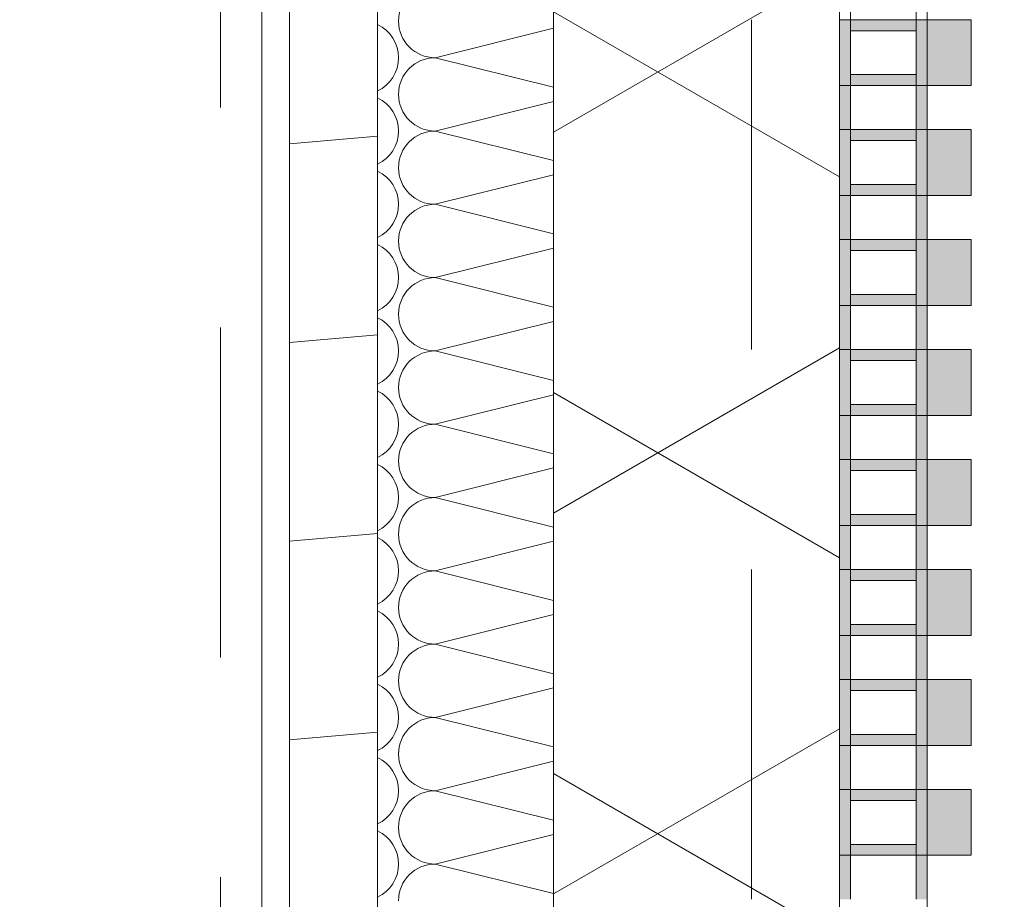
# Model space of a CAD drawing. Header units: metres. Extents: x -167 to 233, y -155 to 122.
# Tile 166 of 176: x 57.76 to 58.207, y 41.28 to 41.68. Entities that reach past the tile are written whole.
import ezdxf

# ---------------------------------------------------------------- set-up
doc = ezdxf.new("R2010")
doc.units = ezdxf.units.M
doc.header["$MEASUREMENT"] = 0
doc.linetypes.add('Strichlinie eng', pattern=[0.22999999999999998, 0.15, -0.07999999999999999])
doc.linetypes.add('Untersicht', pattern=[0.2, 0.15, -0.05])
for name, color, linetype in [('10 Wand außen', 7, 'Continuous'), ('20 Decke', 7, 'Continuous'), ('20 Träger', 7, 'Continuous'), ('50 Sanitäreinrichtung', 7, 'Continuous'), ('94 Genehmigungsplanung Bemaßung', 7, 'Continuous')]:
    doc.layers.add(name, color=color, linetype=linetype)
doc.styles.add('ERSTELLTER_STIL_1', font='arial.ttf')
doc.dimstyles.new('ERSTELLTER_STIL__2', dxfattribs={"dimtxt": 0.25, "dimasz": 0.19, "dimexe": 0.18, "dimexo": 0.1, "dimgap": 0, "dimtad": 1, "dimzin": 0, "dimdsep": 46, "dimtxsty": 'ERSTELLTER_STIL_1', "dimblk": 'ARROWHEAD_6', "dimblk1": 'ARROWHEAD_6', "dimblk2": 'ARROWHEAD_6', "dimcen": 0.09, "dimclrd": 7, "dimclre": 7, "dimclrt": 7, "dimazin": 0, "dimtfac": 1, "dimtdec": 4, "dimtmove": 0, "dimatfit": 3, "dimfxl": 1, "dimtolj": 1, "dimtzin": 0, "dimarcsym": 0})

# ---------------------------------------------------------------- blocks, each defined once
blk = doc.blocks.new('*X46', base_point=(27236.13209446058, 33357.2790492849))
at = {"layer": '10 Wand außen', "color": 8, "linetype": 'Continuous', "lineweight": 18}
for p, q in [((58.00249208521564, 41.67581535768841), (57.94876112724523, 41.66238261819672)), ((58.00249208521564, 41.64894987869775), (57.94876112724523, 41.66238261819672)), ((58.00249208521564, 41.64248202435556), (57.94876112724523, 41.62904928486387)), ((58.00249208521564, 41.6156165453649), (57.94876112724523, 41.62904928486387)), ((58.00249208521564, 41.60914869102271), (57.94876112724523, 41.59571595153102)), ((58.00249208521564, 41.58228321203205), (57.94876112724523, 41.59571595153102)), ((58.00249208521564, 41.57581535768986), (57.94876112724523, 41.56238261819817)), ((58.00249208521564, 41.5489498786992), (57.94876112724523, 41.56238261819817)), ((58.00249208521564, 41.54248202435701), (57.94876112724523, 41.52904928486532)), ((58.00249208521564, 41.51561654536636), (57.94876112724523, 41.52904928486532)), ((58.00249208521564, 41.50914869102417), (57.94876112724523, 41.49571595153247)), ((58.00249208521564, 41.48228321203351), (57.94876112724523, 41.49571595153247)), ((58.00249208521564, 41.47581535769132), (57.94876112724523, 41.46238261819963)), ((58.00249208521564, 41.44894987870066), (57.94876112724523, 41.46238261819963)), ((58.00249208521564, 41.44248202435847), (57.94876112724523, 41.42904928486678)), ((58.00249208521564, 41.41561654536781), (57.94876112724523, 41.42904928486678)), ((58.00249208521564, 41.40914869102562), (57.94876112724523, 41.39571595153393)), ((58.00249208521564, 41.38228321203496), (57.94876112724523, 41.39571595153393)), ((58.00249208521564, 41.37581535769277), (57.94876112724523, 41.36238261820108)), ((58.00249208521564, 41.34894987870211), (57.94876112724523, 41.36238261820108)), ((58.00249208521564, 41.34248202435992), (57.94876112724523, 41.32904928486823)), ((58.00249208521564, 41.31561654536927), (57.94876112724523, 41.32904928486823)), ((58.00249208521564, 41.30914869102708), (57.94876112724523, 41.29571595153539)), ((58.00249208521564, 41.28228321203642), (57.94876112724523, 41.29571595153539))]:
    blk.add_line(p, q, dxfattribs=at)
for centre, radius, start, end in [((57.94876112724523, 41.6790492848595), 0.0166666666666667, 90, 180), ((57.91542779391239, 41.66238261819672), 0.01666666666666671, 0, 64.92163307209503), ((57.94876112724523, 41.6790492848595), 0.01666666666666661, 180, 270), ((57.91542779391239, 41.66238261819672), 0.01666666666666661, 295.0783669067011, 0), ((57.94876112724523, 41.64571595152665), 0.01666666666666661, 90, 180), ((57.94876112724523, 41.64571595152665), 0.0166666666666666, 180, 270), ((57.91542779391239, 41.62904928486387), 0.0166666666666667, 0, 64.92163307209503), ((57.91542779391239, 41.62904928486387), 0.0166666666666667, 295.0783669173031, 0), ((57.94876112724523, 41.61238261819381), 0.0166666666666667, 90, 180), ((57.91542779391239, 41.59571595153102), 0.0166666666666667, 0, 64.92163307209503), ((57.94876112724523, 41.61238261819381), 0.01666666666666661, 180, 270), ((57.91542779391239, 41.59571595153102), 0.0166666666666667, 295.0783669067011, 0), ((57.94876112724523, 41.57904928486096), 0.0166666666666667, 90, 180), ((57.91542779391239, 41.56238261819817), 0.01666666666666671, 0, 64.92163307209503), ((57.94876112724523, 41.57904928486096), 0.01666666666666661, 180, 270), ((57.91542779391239, 41.56238261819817), 0.01666666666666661, 295.0783669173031, 0), ((57.94876112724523, 41.54571595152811), 0.01666666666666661, 90, 180), ((57.91542779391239, 41.52904928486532), 0.0166666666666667, 0, 64.92163307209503), ((57.94876112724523, 41.54571595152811), 0.0166666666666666, 180, 270), ((57.91542779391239, 41.52904928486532), 0.0166666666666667, 295.0783669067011, 0), ((57.94876112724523, 41.51238261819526), 0.0166666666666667, 90, 180), ((57.91542779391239, 41.49571595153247), 0.0166666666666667, 0, 64.92163307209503), ((57.94876112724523, 41.51238261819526), 0.01666666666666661, 180, 270), ((57.91542779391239, 41.49571595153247), 0.0166666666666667, 295.0783669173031, 0), ((57.94876112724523, 41.47904928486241), 0.0166666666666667, 90, 180), ((57.94876112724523, 41.47904928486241), 0.01666666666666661, 180, 270), ((57.91542779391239, 41.46238261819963), 0.01666666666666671, 0, 64.92163307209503), ((57.91542779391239, 41.46238261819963), 0.01666666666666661, 295.0783669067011, 0), ((57.94876112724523, 41.44571595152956), 0.01666666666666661, 90, 180), ((57.91542779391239, 41.42904928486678), 0.0166666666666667, 0, 64.92163307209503), ((57.94876112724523, 41.44571595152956), 0.0166666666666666, 180, 270), ((57.91542779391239, 41.42904928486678), 0.0166666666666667, 295.0783669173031, 0), ((57.94876112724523, 41.41238261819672), 0.0166666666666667, 90, 180), ((57.94876112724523, 41.41238261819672), 0.01666666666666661, 180, 270), ((57.91542779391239, 41.39571595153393), 0.0166666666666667, 0, 64.92163307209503), ((57.91542779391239, 41.39571595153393), 0.0166666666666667, 295.0783669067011, 0), ((57.94876112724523, 41.37904928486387), 0.0166666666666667, 90, 180), ((57.91542779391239, 41.36238261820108), 0.01666666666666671, 0, 64.92163307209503), ((57.94876112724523, 41.37904928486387), 0.01666666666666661, 180, 270), ((57.91542779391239, 41.36238261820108), 0.01666666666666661, 295.0783669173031, 0), ((57.94876112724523, 41.34571595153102), 0.01666666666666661, 90, 180), ((57.94876112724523, 41.34571595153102), 0.0166666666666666, 180, 270), ((57.91542779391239, 41.32904928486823), 0.0166666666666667, 0, 64.92163307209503), ((57.91542779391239, 41.32904928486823), 0.0166666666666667, 295.0783669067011, 0), ((57.94876112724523, 41.31238261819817), 0.0166666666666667, 90, 180), ((57.91542779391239, 41.29571595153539), 0.0166666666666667, 0, 64.92163307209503), ((57.94876112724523, 41.31238261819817), 0.01666666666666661, 180, 270), ((57.91542779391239, 41.29571595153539), 0.0166666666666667, 295.0783669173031, 0), ((57.94876112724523, 41.27904928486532), 0.0166666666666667, 90, 180)]:
    blk.add_arc(centre, radius, start, end, dxfattribs=at)
blk = doc.blocks.new('Rechteck Raster Kassetten Fassade - ACB_5')
at = {"layer": '50 Sanitäreinrichtung', "linetype": 'Continuous', "lineweight": 0, "true_color": 0x9e9e9e}
for points in [[(12.99, 0.1700000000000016), (12.99, 0.1900000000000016), (12.96, 0.1900000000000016), (12.96, 0.1700000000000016)], [(13.04, 0.1700000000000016), (13.04, 0.1900000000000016), (13.01, 0.1900000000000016), (13.01, 0.1700000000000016)], [(13.09, 0.1700000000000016), (13.09, 0.1900000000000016), (13.06, 0.1900000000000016), (13.06, 0.1700000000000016)], [(13.14, 0.1700000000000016), (13.14, 0.1900000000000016), (13.11, 0.1900000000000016), (13.11, 0.1700000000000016)], [(13.19, 0.1700000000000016), (13.19, 0.1900000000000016), (13.16, 0.1900000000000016), (13.16, 0.1700000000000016)], [(13.24, 0.1700000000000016), (13.24, 0.1900000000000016), (13.21, 0.1900000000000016), (13.21, 0.1700000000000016)], [(13.29, 0.1700000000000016), (13.29, 0.1900000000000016), (13.26, 0.1900000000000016), (13.26, 0.1700000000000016)], [(13.34, 0.1700000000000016), (13.34, 0.1900000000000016), (13.31, 0.1900000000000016), (13.31, 0.1700000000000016)], [(12.94000000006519, 0.1649999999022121), (12.96000000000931, 0.1649999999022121), (12.96000000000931, 0.1699999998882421), (12.94000000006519, 0.1700000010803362)], [(13.06000000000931, 0.169999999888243), (13.04000000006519, 0.1700000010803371), (13.04000000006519, 0.1649999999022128), (13.06000000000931, 0.1649999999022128)], [(13.11000000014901, 0.1700000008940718), (13.06, 0.1700000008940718), (13.06, 0.1300000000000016), (13.11000000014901, 0.1300000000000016), (13.11000000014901, 0.1350000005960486), (13.06500000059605, 0.1350000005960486), (13.06500000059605, 0.1650000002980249), (13.11000000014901, 0.1650000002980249)], [(13.16000000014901, 0.1700000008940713), (13.11, 0.1700000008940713), (13.11, 0.1300000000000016), (13.16000000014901, 0.1300000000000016), (13.16000000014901, 0.1350000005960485), (13.11500000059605, 0.1350000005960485), (13.11500000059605, 0.1650000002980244), (13.16000000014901, 0.1650000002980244)], [(13.24000000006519, 0.1700000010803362), (13.24000000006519, 0.1649999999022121), (13.26000000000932, 0.1649999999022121), (13.26000000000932, 0.1699999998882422)], [(12.98499999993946, 0.1649999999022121), (12.98499999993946, 0.1349999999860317), (12.98999999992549, 0.1349999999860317), (12.98999999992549, 0.1649999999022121)], [(13.01000000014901, 0.1649999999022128), (13.01000000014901, 0.1350000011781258), (13.01500000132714, 0.1350000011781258), (13.01500000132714, 0.1649999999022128)], [(13.08499999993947, 0.1349999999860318), (13.0899999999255, 0.1349999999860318), (13.0899999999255, 0.1649999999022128), (13.08499999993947, 0.1649999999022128)], [(13.13999999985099, 0.1650000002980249), (13.13499999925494, 0.1650000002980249), (13.13499999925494, 0.1350000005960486), (13.13999999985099, 0.1350000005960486)], [(13.18999999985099, 0.1650000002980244), (13.18499999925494, 0.1650000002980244), (13.18499999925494, 0.1350000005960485), (13.18999999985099, 0.1350000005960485)], [(13.21500000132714, 0.1649999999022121), (13.21000000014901, 0.1649999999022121), (13.21000000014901, 0.1350000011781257), (13.21500000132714, 0.1350000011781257)], [(13.28499999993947, 0.1349999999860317), (13.2899999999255, 0.1349999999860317), (13.2899999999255, 0.1649999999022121), (13.28499999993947, 0.1649999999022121)], [(13.31000000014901, 0.1649999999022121), (13.31000000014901, 0.1350000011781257), (13.31500000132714, 0.1350000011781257), (13.31500000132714, 0.1649999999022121)], [(12.94000000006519, 0.1300000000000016), (12.96000000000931, 0.1300000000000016), (12.96000000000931, 0.1349999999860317), (12.94000000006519, 0.1349999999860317)], [(13.06000000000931, 0.1349999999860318), (13.04000000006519, 0.1349999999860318), (13.04000000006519, 0.1300000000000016), (13.06000000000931, 0.1300000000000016)], [(13.24000000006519, 0.1300000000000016), (13.26000000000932, 0.1300000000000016), (13.26000000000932, 0.1349999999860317), (13.24000000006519, 0.1349999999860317)]]:
    blk.add_hatch(color=253, dxfattribs=at).paths.add_polyline_path(points)
h = blk.add_hatch(color=253, dxfattribs=at)
h.paths.add_polyline_path([(12.96, 0.1700000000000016), (12.96, 0.1300000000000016), (13.04, 0.1300000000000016), (13.04, 0.1700000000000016)])
h.paths.add_polyline_path([(13.035, 0.1350000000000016), (12.965, 0.1350000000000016), (12.965, 0.1650000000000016), (13.035, 0.1650000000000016)], flags=0)
h = blk.add_hatch(color=253, dxfattribs=at)
h.paths.add_polyline_path([(13.16, 0.1700000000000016), (13.16, 0.1300000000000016), (13.24, 0.1300000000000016), (13.24, 0.1700000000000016)])
h.paths.add_polyline_path([(13.235, 0.1350000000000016), (13.165, 0.1350000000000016), (13.165, 0.1650000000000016), (13.235, 0.1650000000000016)], flags=0)
h = blk.add_hatch(color=253, dxfattribs=at)
h.paths.add_polyline_path([(13.26, 0.1700000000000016), (13.26, 0.1300000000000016), (13.34, 0.1300000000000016), (13.34, 0.1700000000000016)])
h.paths.add_polyline_path([(13.335, 0.1350000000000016), (13.265, 0.1350000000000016), (13.265, 0.1650000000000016), (13.335, 0.1650000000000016)], flags=0)
at = {"layer": '50 Sanitäreinrichtung', "linetype": 'Continuous', "lineweight": 18}
h = blk.add_hatch(dxfattribs=at)
h.set_pattern_fill('Dämmung__weich_0001', color=8, style=0, pattern_type=2)
h.set_pattern_definition([(60.00000000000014, (0, 0), (-0.129903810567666, 0.07499999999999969), []), (120.0000000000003, (0, 0), (0.1299038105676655, 0.07500000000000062), [])])
h.paths.add_polyline_path([(0, 0), (15.5, 0), (15.63, 0.13), (-0.13, 0.13)])
at = {"layer": '50 Sanitäreinrichtung', "color": 251, "linetype": 'Continuous', "lineweight": 18, "true_color": 0x5f5f5f}
for p, q in [((12.99, 0.1900000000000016), (12.96, 0.1900000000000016)), ((12.96, 0.1900000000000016), (12.96, 0.1700000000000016)), ((12.99, 0.1900000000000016), (12.96, 0.1900000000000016)), ((12.96, 0.1900000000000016), (12.96, 0.1700000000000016)), ((12.99, 0.1900000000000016), (12.99, 0.1700000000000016)), ((12.99, 0.1900000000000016), (12.99, 0.1700000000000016)), ((13.04, 0.1900000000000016), (13.01, 0.1900000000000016)), ((13.01, 0.1900000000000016), (13.01, 0.1700000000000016)), ((13.04, 0.1900000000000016), (13.01, 0.1900000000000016)), ((13.01, 0.1900000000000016), (13.01, 0.1700000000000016)), ((13.04, 0.1900000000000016), (13.04, 0.1700000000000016)), ((13.04, 0.1900000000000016), (13.04, 0.1700000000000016)), ((13.09, 0.1900000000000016), (13.06, 0.1900000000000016)), ((13.06, 0.1900000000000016), (13.06, 0.1700000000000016)), ((13.09, 0.1900000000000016), (13.06, 0.1900000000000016)), ((13.06, 0.1900000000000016), (13.06, 0.1700000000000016)), ((13.09, 0.1900000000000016), (13.09, 0.1700000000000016)), ((13.09, 0.1900000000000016), (13.09, 0.1700000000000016)), ((13.14, 0.1900000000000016), (13.11, 0.1900000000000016)), ((13.11, 0.1900000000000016), (13.11, 0.1700000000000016)), ((13.14, 0.1900000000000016), (13.11, 0.1900000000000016)), ((13.11, 0.1900000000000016), (13.11, 0.1700000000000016)), ((13.14, 0.1900000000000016), (13.14, 0.1700000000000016)), ((13.14, 0.1900000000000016), (13.14, 0.1700000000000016)), ((13.19, 0.1900000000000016), (13.16, 0.1900000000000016)), ((13.16, 0.1900000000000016), (13.16, 0.1700000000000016)), ((13.19, 0.1900000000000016), (13.16, 0.1900000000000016)), ((13.16, 0.1900000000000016), (13.16, 0.1700000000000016)), ((13.19, 0.1900000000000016), (13.19, 0.1700000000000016)), ((13.19, 0.1900000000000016), (13.19, 0.1700000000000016)), ((13.24, 0.1900000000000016), (13.21, 0.1900000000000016)), ((13.21, 0.1900000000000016), (13.21, 0.1700000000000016)), ((13.24, 0.1900000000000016), (13.21, 0.1900000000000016)), ((13.21, 0.1900000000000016), (13.21, 0.1700000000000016)), ((13.24, 0.1900000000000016), (13.24, 0.1700000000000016)), ((13.24, 0.1900000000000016), (13.24, 0.1700000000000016)), ((13.29, 0.1900000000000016), (13.26, 0.1900000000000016)), ((13.26, 0.1900000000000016), (13.26, 0.1700000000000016)), ((13.29, 0.1900000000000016), (13.26, 0.1900000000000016)), ((13.26, 0.1900000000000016), (13.26, 0.1700000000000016)), ((13.29, 0.1900000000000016), (13.29, 0.1700000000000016)), ((13.29, 0.1900000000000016), (13.29, 0.1700000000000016)), ((13.34, 0.1900000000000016), (13.31, 0.1900000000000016)), ((13.31, 0.1900000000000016), (13.31, 0.1700000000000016)), ((13.34, 0.1900000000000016), (13.31, 0.1900000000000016)), ((13.31, 0.1900000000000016), (13.31, 0.1700000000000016)), ((13.34, 0.1900000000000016), (13.34, 0.1700000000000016)), ((13.34, 0.1900000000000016), (13.34, 0.1700000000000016)), ((12.91, 0.1700000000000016), (12.99, 0.1700000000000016)), ((12.91, 0.1700000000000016), (12.99, 0.1700000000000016)), ((12.96, 0.1650000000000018), (12.96, 0.1700000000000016)), ((12.96, 0.1700000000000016), (13.04, 0.1700000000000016)), ((12.96, 0.1650000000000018), (12.96, 0.1700000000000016)), ((12.96, 0.1700000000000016), (13.04, 0.1700000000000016)), ((12.99, 0.1700000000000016), (12.96, 0.1700000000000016)), ((12.99, 0.1700000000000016), (12.96, 0.1700000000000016)), ((12.99, 0.1650000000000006), (12.99, 0.1700000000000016)), ((12.99, 0.1650000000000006), (12.99, 0.1700000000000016)), ((13.01, 0.1650000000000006), (13.01, 0.1700000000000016)), ((13.01, 0.1700000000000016), (13.09, 0.1700000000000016)), ((13.01, 0.1650000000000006), (13.01, 0.1700000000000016)), ((13.01, 0.1700000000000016), (13.09, 0.1700000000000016)), ((13.04, 0.1700000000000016), (13.01, 0.1700000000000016)), ((13.04, 0.1700000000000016), (13.01, 0.1700000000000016)), ((13.04, 0.1650000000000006), (13.04, 0.1700000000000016)), ((13.04, 0.1650000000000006), (13.04, 0.1700000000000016)), ((13.06, 0.1650000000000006), (13.06, 0.1700000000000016)), ((13.06, 0.1700000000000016), (13.14, 0.1700000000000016)), ((13.06, 0.1650000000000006), (13.06, 0.1700000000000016)), ((13.06, 0.1700000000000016), (13.14, 0.1700000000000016)), ((13.09, 0.1700000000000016), (13.06, 0.1700000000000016)), ((13.09, 0.1700000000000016), (13.06, 0.1700000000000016)), ((13.09, 0.1650000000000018), (13.09, 0.1700000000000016)), ((13.09, 0.1650000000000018), (13.09, 0.1700000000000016)), ((13.11, 0.1650000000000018), (13.11, 0.1700000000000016)), ((13.11, 0.1700000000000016), (13.19, 0.1700000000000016)), ((13.11, 0.1650000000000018), (13.11, 0.1700000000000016)), ((13.11, 0.1700000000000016), (13.19, 0.1700000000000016)), ((13.14, 0.1700000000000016), (13.11, 0.1700000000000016)), ((13.14, 0.1700000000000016), (13.11, 0.1700000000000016)), ((13.14, 0.1650000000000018), (13.14, 0.1700000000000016)), ((13.14, 0.1650000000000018), (13.14, 0.1700000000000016)), ((13.16, 0.1650000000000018), (13.16, 0.1700000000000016)), ((13.16, 0.1700000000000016), (13.24, 0.1700000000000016)), ((13.16, 0.1650000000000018), (13.16, 0.1700000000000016)), ((13.16, 0.1700000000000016), (13.24, 0.1700000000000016)), ((13.19, 0.1700000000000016), (13.16, 0.1700000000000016)), ((13.19, 0.1700000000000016), (13.16, 0.1700000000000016)), ((13.19, 0.1650000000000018), (13.19, 0.1700000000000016)), ((13.19, 0.1650000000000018), (13.19, 0.1700000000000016)), ((13.21, 0.1650000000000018), (13.21, 0.1700000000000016)), ((13.21, 0.1700000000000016), (13.29, 0.1700000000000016)), ((13.21, 0.1650000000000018), (13.21, 0.1700000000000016)), ((13.21, 0.1700000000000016), (13.29, 0.1700000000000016)), ((13.24, 0.1700000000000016), (13.21, 0.1700000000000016)), ((13.24, 0.1700000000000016), (13.21, 0.1700000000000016)), ((13.24, 0.1650000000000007), (13.24, 0.1700000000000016)), ((13.24, 0.1650000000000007), (13.24, 0.1700000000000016)), ((13.26, 0.1650000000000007), (13.26, 0.1700000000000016)), ((13.26, 0.1700000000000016), (13.34, 0.1700000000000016)), ((13.26, 0.1650000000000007), (13.26, 0.1700000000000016)), ((13.26, 0.1700000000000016), (13.34, 0.1700000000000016)), ((13.29, 0.1700000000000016), (13.26, 0.1700000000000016)), ((13.29, 0.1700000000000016), (13.26, 0.1700000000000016)), ((13.29, 0.1650000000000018), (13.29, 0.1700000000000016)), ((13.29, 0.1650000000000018), (13.29, 0.1700000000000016)), ((13.31, 0.1650000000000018), (13.31, 0.1700000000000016)), ((13.31, 0.1700000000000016), (13.39, 0.1700000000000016)), ((13.31, 0.1650000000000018), (13.31, 0.1700000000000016)), ((13.31, 0.1700000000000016), (13.39, 0.1700000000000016)), ((13.34, 0.1700000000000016), (13.31, 0.1700000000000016)), ((13.34, 0.1700000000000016), (13.31, 0.1700000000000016)), ((13.34, 0.1650000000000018), (13.34, 0.1700000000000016)), ((13.34, 0.1650000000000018), (13.34, 0.1700000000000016)), ((12.94, 0.1650000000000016), (12.96, 0.1650000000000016)), ((12.94, 0.1650000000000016), (12.96, 0.1650000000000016)), ((12.96, 0.1650000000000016), (12.96500000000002, 0.1650000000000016)), ((12.96, 0.135000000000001), (12.96, 0.1650000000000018)), ((12.96, 0.1650000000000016), (12.96500000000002, 0.1650000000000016)), ((12.96, 0.135000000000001), (12.96, 0.1650000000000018)), ((12.96500000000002, 0.1650000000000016), (12.985, 0.1650000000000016)), ((12.965, 0.1350000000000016), (12.965, 0.1650000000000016)), ((12.965, 0.1650000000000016), (12.985, 0.1650000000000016)), ((12.96500000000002, 0.1650000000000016), (12.985, 0.1650000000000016)), ((12.965, 0.1350000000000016), (12.965, 0.1650000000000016)), ((12.965, 0.1650000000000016), (12.985, 0.1650000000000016)), ((12.985, 0.1350000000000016), (12.985, 0.1650000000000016)), ((12.985, 0.1650000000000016), (12.99, 0.1650000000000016)), ((12.985, 0.1350000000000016), (12.985, 0.1650000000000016)), ((12.985, 0.1650000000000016), (12.99, 0.1650000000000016)), ((12.99, 0.1350000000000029), (12.99, 0.1650000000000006)), ((12.99, 0.1650000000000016), (13.01000000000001, 0.1650000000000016)), ((12.99, 0.1350000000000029), (12.99, 0.1650000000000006)), ((12.99, 0.1650000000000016), (13.01000000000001, 0.1650000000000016)), ((13.01000000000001, 0.1650000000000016), (13.01500000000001, 0.1650000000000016)), ((13.01, 0.1350000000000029), (13.01, 0.1650000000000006)), ((13.01000000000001, 0.1650000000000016), (13.01500000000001, 0.1650000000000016)), ((13.01, 0.1350000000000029), (13.01, 0.1650000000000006)), ((13.01500000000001, 0.1650000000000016), (13.035, 0.1650000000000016)), ((13.015, 0.1350000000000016), (13.015, 0.1650000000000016)), ((13.015, 0.1650000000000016), (13.03499999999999, 0.1650000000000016)), ((13.01500000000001, 0.1650000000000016), (13.035, 0.1650000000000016)), ((13.015, 0.1350000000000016), (13.015, 0.1650000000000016)), ((13.015, 0.1650000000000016), (13.03499999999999, 0.1650000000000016)), ((13.035, 0.1350000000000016), (13.035, 0.1650000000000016)), ((13.03499999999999, 0.1650000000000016), (13.04, 0.1650000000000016)), ((13.035, 0.1350000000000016), (13.035, 0.1650000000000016)), ((13.03499999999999, 0.1650000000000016), (13.04, 0.1650000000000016)), ((13.04, 0.1349999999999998), (13.04, 0.1650000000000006)), ((13.04, 0.1650000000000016), (13.06, 0.1650000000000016)), ((13.04, 0.1349999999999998), (13.04, 0.1650000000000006)), ((13.04, 0.1650000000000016), (13.06, 0.1650000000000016)), ((13.06, 0.1650000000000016), (13.06500000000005, 0.1650000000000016)), ((13.06, 0.1349999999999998), (13.06, 0.1650000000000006)), ((13.06, 0.1650000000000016), (13.06500000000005, 0.1650000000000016)), ((13.06, 0.1349999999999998), (13.06, 0.1650000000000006)), ((13.06500000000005, 0.1650000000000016), (13.085, 0.1650000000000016)), ((13.065, 0.1350000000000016), (13.065, 0.1650000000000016)), ((13.065, 0.1650000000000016), (13.08499999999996, 0.1650000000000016)), ((13.06500000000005, 0.1650000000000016), (13.085, 0.1650000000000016)), ((13.065, 0.1350000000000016), (13.065, 0.1650000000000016)), ((13.065, 0.1650000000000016), (13.08499999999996, 0.1650000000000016)), ((13.085, 0.1350000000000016), (13.085, 0.1650000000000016)), ((13.08499999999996, 0.1650000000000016), (13.09, 0.1650000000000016)), ((13.085, 0.1350000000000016), (13.085, 0.1650000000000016)), ((13.08499999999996, 0.1650000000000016), (13.09, 0.1650000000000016)), ((13.09, 0.1349999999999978), (13.09, 0.1650000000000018)), ((13.09, 0.1650000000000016), (13.11, 0.1650000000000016)), ((13.09, 0.1349999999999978), (13.09, 0.1650000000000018)), ((13.09, 0.1650000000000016), (13.11, 0.1650000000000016)), ((13.11, 0.1650000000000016), (13.115, 0.1650000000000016)), ((13.11, 0.1349999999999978), (13.11, 0.1650000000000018)), ((13.11, 0.1650000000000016), (13.115, 0.1650000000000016)), ((13.11, 0.1349999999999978), (13.11, 0.1650000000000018)), ((13.115, 0.1650000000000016), (13.135, 0.1650000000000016)), ((13.115, 0.1350000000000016), (13.115, 0.1650000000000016)), ((13.115, 0.1650000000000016), (13.13499999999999, 0.1650000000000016)), ((13.115, 0.1650000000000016), (13.135, 0.1650000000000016)), ((13.115, 0.1350000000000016), (13.115, 0.1650000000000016)), ((13.115, 0.1650000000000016), (13.13499999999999, 0.1650000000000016)), ((13.135, 0.1350000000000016), (13.135, 0.1650000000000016)), ((13.13499999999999, 0.1650000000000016), (13.14, 0.1650000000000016)), ((13.135, 0.1350000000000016), (13.135, 0.1650000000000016)), ((13.13499999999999, 0.1650000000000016), (13.14, 0.1650000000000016)), ((13.14, 0.1350000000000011), (13.14, 0.1650000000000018)), ((13.14, 0.1650000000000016), (13.16, 0.1650000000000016)), ((13.14, 0.1350000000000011), (13.14, 0.1650000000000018)), ((13.14, 0.1650000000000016), (13.16, 0.1650000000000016)), ((13.16, 0.1650000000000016), (13.16500000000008, 0.1650000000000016)), ((13.16, 0.1350000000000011), (13.16, 0.1650000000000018)), ((13.16, 0.1650000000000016), (13.16500000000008, 0.1650000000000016)), ((13.16, 0.1350000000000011), (13.16, 0.1650000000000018)), ((13.16500000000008, 0.1650000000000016), (13.185, 0.1650000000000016)), ((13.165, 0.1350000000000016), (13.165, 0.1650000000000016)), ((13.165, 0.1650000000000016), (13.185, 0.1650000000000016)), ((13.16500000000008, 0.1650000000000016), (13.185, 0.1650000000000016)), ((13.165, 0.1350000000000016), (13.165, 0.1650000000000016)), ((13.165, 0.1650000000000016), (13.185, 0.1650000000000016)), ((13.185, 0.1350000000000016), (13.185, 0.1650000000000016)), ((13.185, 0.1650000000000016), (13.19, 0.1650000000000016)), ((13.185, 0.1350000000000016), (13.185, 0.1650000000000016)), ((13.185, 0.1650000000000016), (13.19, 0.1650000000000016)), ((13.19, 0.135000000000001), (13.19, 0.1650000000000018)), ((13.19, 0.1650000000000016), (13.21000000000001, 0.1650000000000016)), ((13.19, 0.135000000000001), (13.19, 0.1650000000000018)), ((13.19, 0.1650000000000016), (13.21000000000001, 0.1650000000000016)), ((13.21000000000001, 0.1650000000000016), (13.21500000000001, 0.1650000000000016)), ((13.21, 0.135000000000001), (13.21, 0.1650000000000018)), ((13.21000000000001, 0.1650000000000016), (13.21500000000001, 0.1650000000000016)), ((13.21, 0.135000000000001), (13.21, 0.1650000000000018)), ((13.21500000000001, 0.1650000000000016), (13.235, 0.1650000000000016)), ((13.215, 0.1350000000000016), (13.215, 0.1650000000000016)), ((13.215, 0.1650000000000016), (13.235, 0.1650000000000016)), ((13.21500000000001, 0.1650000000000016), (13.235, 0.1650000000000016)), ((13.215, 0.1350000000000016), (13.215, 0.1650000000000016)), ((13.215, 0.1650000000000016), (13.235, 0.1650000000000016)), ((13.235, 0.1350000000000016), (13.235, 0.1650000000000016)), ((13.235, 0.1650000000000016), (13.24000000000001, 0.1650000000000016)), ((13.235, 0.1350000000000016), (13.235, 0.1650000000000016)), ((13.235, 0.1650000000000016), (13.24000000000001, 0.1650000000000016)), ((13.24, 0.1349999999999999), (13.24, 0.1650000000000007)), ((13.24000000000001, 0.1650000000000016), (13.26000000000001, 0.1650000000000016)), ((13.24, 0.1349999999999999), (13.24, 0.1650000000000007)), ((13.24000000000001, 0.1650000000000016), (13.26000000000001, 0.1650000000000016)), ((13.26000000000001, 0.1650000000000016), (13.26500000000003, 0.1650000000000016)), ((13.26, 0.1349999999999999), (13.26, 0.1650000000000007)), ((13.26000000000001, 0.1650000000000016), (13.26500000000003, 0.1650000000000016)), ((13.26, 0.1349999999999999), (13.26, 0.1650000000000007)), ((13.26500000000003, 0.1650000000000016), (13.285, 0.1650000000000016)), ((13.265, 0.1350000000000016), (13.265, 0.1650000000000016)), ((13.265, 0.1650000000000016), (13.28499999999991, 0.1650000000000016)), ((13.26500000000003, 0.1650000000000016), (13.285, 0.1650000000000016)), ((13.265, 0.1350000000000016), (13.265, 0.1650000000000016)), ((13.265, 0.1650000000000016), (13.28499999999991, 0.1650000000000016)), ((13.285, 0.1350000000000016), (13.285, 0.1650000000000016)), ((13.28499999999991, 0.1650000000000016), (13.29, 0.1650000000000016)), ((13.285, 0.1350000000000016), (13.285, 0.1650000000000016)), ((13.28499999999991, 0.1650000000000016), (13.29, 0.1650000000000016)), ((13.29, 0.135000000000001), (13.29, 0.1650000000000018)), ((13.29, 0.1650000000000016), (13.31000000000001, 0.1650000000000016)), ((13.29, 0.135000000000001), (13.29, 0.1650000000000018)), ((13.29, 0.1650000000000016), (13.31000000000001, 0.1650000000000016)), ((13.31000000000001, 0.1650000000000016), (13.31500000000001, 0.1650000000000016)), ((13.31, 0.135000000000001), (13.31, 0.1650000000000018)), ((13.31000000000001, 0.1650000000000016), (13.31500000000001, 0.1650000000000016)), ((13.31, 0.135000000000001), (13.31, 0.1650000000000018)), ((13.31500000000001, 0.1650000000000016), (13.335, 0.1650000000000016)), ((13.315, 0.1350000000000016), (13.315, 0.1650000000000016)), ((13.315, 0.1650000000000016), (13.335, 0.1650000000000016)), ((13.31500000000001, 0.1650000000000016), (13.335, 0.1650000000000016)), ((13.315, 0.1350000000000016), (13.315, 0.1650000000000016)), ((13.315, 0.1650000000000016), (13.335, 0.1650000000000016)), ((13.335, 0.1350000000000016), (13.335, 0.1650000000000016)), ((13.335, 0.1650000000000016), (13.34, 0.1650000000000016)), ((13.335, 0.1350000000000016), (13.335, 0.1650000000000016)), ((13.335, 0.1650000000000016), (13.34, 0.1650000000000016)), ((13.34, 0.135000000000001), (13.34, 0.1650000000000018)), ((13.34, 0.1650000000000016), (13.36000000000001, 0.1650000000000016)), ((13.34, 0.135000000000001), (13.34, 0.1650000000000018)), ((13.34, 0.1650000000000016), (13.36000000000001, 0.1650000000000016)), ((12.94, 0.1350000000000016), (12.96, 0.1350000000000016)), ((12.94, 0.1350000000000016), (12.96, 0.1350000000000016)), ((12.96, 0.1350000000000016), (12.965, 0.1350000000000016)), ((12.96, 0.1300000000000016), (12.96, 0.135000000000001)), ((12.96, 0.1350000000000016), (12.965, 0.1350000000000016)), ((12.96, 0.1300000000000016), (12.96, 0.135000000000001)), ((12.965, 0.1350000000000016), (12.985, 0.1350000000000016)), ((12.965, 0.1350000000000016), (12.985, 0.1350000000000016)), ((12.965, 0.1350000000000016), (12.985, 0.1350000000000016)), ((12.965, 0.1350000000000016), (12.985, 0.1350000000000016)), ((12.985, 0.1350000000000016), (12.99, 0.1350000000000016)), ((12.985, 0.1350000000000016), (12.99, 0.1350000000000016)), ((12.99, 0.1300000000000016), (12.99, 0.1350000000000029)), ((12.99, 0.1350000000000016), (13.01000000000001, 0.1350000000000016)), ((12.99, 0.1300000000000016), (12.99, 0.1350000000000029)), ((12.99, 0.1350000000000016), (13.01000000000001, 0.1350000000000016)), ((13.01000000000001, 0.1350000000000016), (13.01500000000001, 0.1350000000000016)), ((13.01, 0.1300000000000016), (13.01, 0.1350000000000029)), ((13.01000000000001, 0.1350000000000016), (13.01500000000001, 0.1350000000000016)), ((13.01, 0.1300000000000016), (13.01, 0.1350000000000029)), ((13.01500000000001, 0.1350000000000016), (13.035, 0.1350000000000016)), ((13.015, 0.1350000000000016), (13.035, 0.1350000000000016)), ((13.01500000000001, 0.1350000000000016), (13.035, 0.1350000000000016)), ((13.015, 0.1350000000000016), (13.035, 0.1350000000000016)), ((13.035, 0.1350000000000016), (13.04, 0.1350000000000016)), ((13.035, 0.1350000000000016), (13.04, 0.1350000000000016)), ((13.04, 0.1300000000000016), (13.04, 0.1349999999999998)), ((13.04, 0.1350000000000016), (13.06, 0.1350000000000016)), ((13.04, 0.1300000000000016), (13.04, 0.1349999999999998)), ((13.04, 0.1350000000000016), (13.06, 0.1350000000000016)), ((13.06, 0.1350000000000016), (13.065, 0.1350000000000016)), ((13.06, 0.1300000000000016), (13.06, 0.1349999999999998)), ((13.06, 0.1350000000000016), (13.065, 0.1350000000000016)), ((13.06, 0.1300000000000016), (13.06, 0.1349999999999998)), ((13.065, 0.1350000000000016), (13.085, 0.1350000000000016)), ((13.065, 0.1350000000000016), (13.08499999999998, 0.1350000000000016)), ((13.065, 0.1350000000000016), (13.085, 0.1350000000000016)), ((13.065, 0.1350000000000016), (13.08499999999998, 0.1350000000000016)), ((13.08499999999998, 0.1350000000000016), (13.09, 0.1350000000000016)), ((13.08499999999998, 0.1350000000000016), (13.09, 0.1350000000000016)), ((13.09, 0.1300000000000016), (13.09, 0.1349999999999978)), ((13.09, 0.1350000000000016), (13.11, 0.1350000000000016)), ((13.09, 0.1300000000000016), (13.09, 0.1349999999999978)), ((13.09, 0.1350000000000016), (13.11, 0.1350000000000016)), ((13.11, 0.1350000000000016), (13.115, 0.1350000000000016)), ((13.11, 0.1300000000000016), (13.11, 0.1349999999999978)), ((13.11, 0.1350000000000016), (13.115, 0.1350000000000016)), ((13.11, 0.1300000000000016), (13.11, 0.1349999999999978)), ((13.115, 0.1350000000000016), (13.135, 0.1350000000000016)), ((13.115, 0.1350000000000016), (13.13499999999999, 0.1350000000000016)), ((13.115, 0.1350000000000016), (13.135, 0.1350000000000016)), ((13.115, 0.1350000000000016), (13.13499999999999, 0.1350000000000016)), ((13.13499999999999, 0.1350000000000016), (13.14, 0.1350000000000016)), ((13.13499999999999, 0.1350000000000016), (13.14, 0.1350000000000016)), ((13.14, 0.1300000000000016), (13.14, 0.1350000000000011)), ((13.14, 0.1350000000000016), (13.16, 0.1350000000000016)), ((13.14, 0.1300000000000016), (13.14, 0.1350000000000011)), ((13.14, 0.1350000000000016), (13.16, 0.1350000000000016)), ((13.16, 0.1350000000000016), (13.16500000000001, 0.1350000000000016)), ((13.16, 0.1300000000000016), (13.16, 0.1350000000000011)), ((13.16, 0.1350000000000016), (13.16500000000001, 0.1350000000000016)), ((13.16, 0.1300000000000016), (13.16, 0.1350000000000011)), ((13.16500000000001, 0.1350000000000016), (13.185, 0.1350000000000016)), ((13.165, 0.1350000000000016), (13.185, 0.1350000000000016)), ((13.16500000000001, 0.1350000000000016), (13.185, 0.1350000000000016)), ((13.165, 0.1350000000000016), (13.185, 0.1350000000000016)), ((13.185, 0.1350000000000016), (13.19, 0.1350000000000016)), ((13.185, 0.1350000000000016), (13.19, 0.1350000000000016)), ((13.19, 0.1300000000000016), (13.19, 0.135000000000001)), ((13.19, 0.1350000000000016), (13.21000000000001, 0.1350000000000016)), ((13.19, 0.1300000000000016), (13.19, 0.135000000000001)), ((13.19, 0.1350000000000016), (13.21000000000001, 0.1350000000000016)), ((13.21000000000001, 0.1350000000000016), (13.21500000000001, 0.1350000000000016)), ((13.21, 0.1300000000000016), (13.21, 0.135000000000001)), ((13.21000000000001, 0.1350000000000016), (13.21500000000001, 0.1350000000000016)), ((13.21, 0.1300000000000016), (13.21, 0.135000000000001)), ((13.21500000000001, 0.1350000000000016), (13.235, 0.1350000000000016)), ((13.215, 0.1350000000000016), (13.23499999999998, 0.1350000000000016)), ((13.21500000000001, 0.1350000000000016), (13.235, 0.1350000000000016)), ((13.215, 0.1350000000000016), (13.23499999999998, 0.1350000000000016)), ((13.23499999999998, 0.1350000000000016), (13.24000000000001, 0.1350000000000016)), ((13.23499999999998, 0.1350000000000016), (13.24000000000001, 0.1350000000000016)), ((13.24, 0.1300000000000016), (13.24, 0.1349999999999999)), ((13.24000000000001, 0.1350000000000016), (13.26000000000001, 0.1350000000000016)), ((13.24, 0.1300000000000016), (13.24, 0.1349999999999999)), ((13.24000000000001, 0.1350000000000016), (13.26000000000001, 0.1350000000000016)), ((13.26000000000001, 0.1350000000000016), (13.26500000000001, 0.1350000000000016)), ((13.26, 0.1300000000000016), (13.26, 0.1349999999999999)), ((13.26000000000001, 0.1350000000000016), (13.26500000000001, 0.1350000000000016)), ((13.26, 0.1300000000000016), (13.26, 0.1349999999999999)), ((13.26500000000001, 0.1350000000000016), (13.285, 0.1350000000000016)), ((13.265, 0.1350000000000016), (13.28500000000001, 0.1350000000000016)), ((13.26500000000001, 0.1350000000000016), (13.285, 0.1350000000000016)), ((13.265, 0.1350000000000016), (13.28500000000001, 0.1350000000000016)), ((13.28500000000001, 0.1350000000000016), (13.29, 0.1350000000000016)), ((13.28500000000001, 0.1350000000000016), (13.29, 0.1350000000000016)), ((13.29, 0.1300000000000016), (13.29, 0.135000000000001)), ((13.29, 0.1350000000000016), (13.31000000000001, 0.1350000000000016)), ((13.29, 0.1300000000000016), (13.29, 0.135000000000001)), ((13.29, 0.1350000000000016), (13.31000000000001, 0.1350000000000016)), ((13.31000000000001, 0.1350000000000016), (13.31500000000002, 0.1350000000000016)), ((13.31, 0.1300000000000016), (13.31, 0.135000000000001)), ((13.31000000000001, 0.1350000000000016), (13.31500000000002, 0.1350000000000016)), ((13.31, 0.1300000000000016), (13.31, 0.135000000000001)), ((13.31500000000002, 0.1350000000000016), (13.335, 0.1350000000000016)), ((13.315, 0.1350000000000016), (13.33500000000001, 0.1350000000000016)), ((13.31500000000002, 0.1350000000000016), (13.335, 0.1350000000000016)), ((13.315, 0.1350000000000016), (13.33500000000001, 0.1350000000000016)), ((13.33500000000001, 0.1350000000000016), (13.34, 0.1350000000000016)), ((13.33500000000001, 0.1350000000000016), (13.34, 0.1350000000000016)), ((13.34, 0.1300000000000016), (13.34, 0.135000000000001)), ((13.34, 0.1350000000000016), (13.36000000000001, 0.1350000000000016)), ((13.34, 0.1300000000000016), (13.34, 0.135000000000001)), ((13.34, 0.1350000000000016), (13.36000000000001, 0.1350000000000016)), ((15.63, 0.13), (-0.13, 0.13)), ((12.91, 0.1300000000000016), (12.99, 0.1300000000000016)), ((12.91, 0.1300000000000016), (12.99, 0.1300000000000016)), ((12.96, 0.1300000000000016), (13.04, 0.1300000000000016)), ((12.96, 0.1300000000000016), (13.04, 0.1300000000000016)), ((13.01, 0.1300000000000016), (13.09, 0.1300000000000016)), ((13.01, 0.1300000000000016), (13.09, 0.1300000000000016)), ((13.06, 0.1300000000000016), (13.14, 0.1300000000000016)), ((13.06, 0.1300000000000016), (13.14, 0.1300000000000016)), ((13.11, 0.1300000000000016), (13.19, 0.1300000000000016)), ((13.11, 0.1300000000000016), (13.19, 0.1300000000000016)), ((13.16, 0.1300000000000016), (13.24, 0.1300000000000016)), ((13.16, 0.1300000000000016), (13.24, 0.1300000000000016)), ((13.21, 0.1300000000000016), (13.29, 0.1300000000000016)), ((13.21, 0.1300000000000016), (13.29, 0.1300000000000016)), ((13.26, 0.1300000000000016), (13.34, 0.1300000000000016)), ((13.26, 0.1300000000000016), (13.34, 0.1300000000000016)), ((13.31, 0.1300000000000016), (13.39, 0.1300000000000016)), ((13.31, 0.1300000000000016), (13.39, 0.1300000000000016)), ((0, 0), (15.5, 0))]:
    blk.add_line(p, q, dxfattribs=at)
at = {"layer": '50 Sanitäreinrichtung', "color": 251, "linetype": 'Strichlinie eng', "lineweight": 18, "true_color": 0x5f5f5f}
blk.add_line((15.59, 0.09), (-0.08999999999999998, 0.09), dxfattribs=at)
blk = doc.blocks.new('*D248', base_point=(27236.13209446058, 33357.2790492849))
at = {"layer": '94 Genehmigungsplanung Bemaßung', "color": 7, "linetype": 'Continuous', "lineweight": 13}
for p, q in [((62.35249208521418, 43.99967641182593), (62.35249208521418, 44.14967641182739)), ((62.45249208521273, 43.89967641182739), (62.25249208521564, 44.09967641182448)), ((62.53999208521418, 43.99967641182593), (62.16499208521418, 43.99967641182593)), ((62.35249208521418, 38.58967639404), (62.35249208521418, 43.99967641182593)), ((62.25249208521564, 38.68967639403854), (62.45249208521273, 38.48967639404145)), ((62.53999208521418, 38.58967639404), (62.16499208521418, 38.58967639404))]:
    blk.add_line(p, q, dxfattribs=at)
at = {"layer": '94 Genehmigungsplanung Bemaßung', "color": 7, "lineweight": 13, "insert": (62.30249208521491, 40.96102640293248), "char_height": 0.25, "attachment_point": 7, "rotation": 90, "style": 'ERSTELLTER_STIL_1'}
blk.add_mtext('\\A1;{\\pql;\\fArial|b0|i0|c0|p0;\\W1.000000;5,41}', dxfattribs=at)
blk = doc.blocks.new('ARROWHEAD_6')
at = {"color": 0, "linetype": 'Continuous', "lineweight": 0}
for p, q in [((-0.5, -0.5), (0.5, 0.5)), ((0, 0), (-1, 0))]:
    blk.add_line(p, q, dxfattribs=at)
blk = doc.blocks.new('*D249', base_point=(27236.13209446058, 33357.2790492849))
at = {"layer": '94 Genehmigungsplanung Bemaßung', "color": 7, "linetype": 'Continuous', "lineweight": 13}
for p, q in [((54.78636974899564, 43.73967641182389), (54.58636974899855, 43.93967641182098)), ((54.87386974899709, 43.83967641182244), (54.49886974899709, 43.83967641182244)), ((54.68636974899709, 28.17967635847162), (54.68636974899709, 43.83967641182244)), ((54.58636974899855, 28.27967635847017), (54.78636974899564, 28.07967635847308)), ((54.87386974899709, 28.17967635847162), (54.49886974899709, 28.17967635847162)), ((54.68636974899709, 28.02967635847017), (54.68636974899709, 28.17967635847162))]:
    blk.add_line(p, q, dxfattribs=at)
at = {"layer": '94 Genehmigungsplanung Bemaßung', "color": 7, "lineweight": 13, "char_height": 0.25, "attachment_point": 7, "rotation": 90, "style": 'ERSTELLTER_STIL_1'}
for s, insert in [('\\A1;{\\pql;\\fArial|b0|i0|c0|p0;\\W1.000000;16}', (54.63636974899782, 43.35831391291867)), ('\\A1;{\\pql;\\fArial|b0|i0|c0|p0;\\W1.000000;15,66}', (54.63636974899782, 35.39000510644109))]:
    blk.add_mtext(s, dxfattribs=dict(at, insert=insert))
blk = doc.blocks.new('*D251', base_point=(27236.13209446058, 33357.2790492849))
at = {"layer": '94 Genehmigungsplanung Bemaßung', "color": 7, "linetype": 'Continuous', "lineweight": 13}
for p, q in [((63.0177006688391, 43.99967641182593), (63.0177006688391, 44.14967641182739)), ((63.11770066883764, 43.89967641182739), (62.91770066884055, 44.09967641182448)), ((63.2052006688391, 43.99967641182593), (62.8302006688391, 43.99967641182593)), ((63.0177006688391, 28.17967635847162), (63.0177006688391, 43.99967641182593)), ((62.91770066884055, 28.27967635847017), (63.11770066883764, 28.07967635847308)), ((63.2052006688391, 28.17967635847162), (62.8302006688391, 28.17967635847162)), ((63.0177006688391, 28.02967635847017), (63.0177006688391, 28.17967635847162))]:
    blk.add_line(p, q, dxfattribs=at)
at = {"layer": '94 Genehmigungsplanung Bemaßung', "color": 7, "lineweight": 13, "insert": (62.96770066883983, 35.66068636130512), "char_height": 0.25, "attachment_point": 7, "rotation": 90, "style": 'ERSTELLTER_STIL_1'}
blk.add_mtext('\\A1;{\\pql;\\fArial|b0|i0|c0|p0;\\W1.000000;15,82}', dxfattribs=at)

msp = doc.modelspace()

# ---------------------------------------------------------------- hatches: boundary and pattern name
at = {"layer": '10 Wand außen', "linetype": 'Continuous', "lineweight": 13, "true_color": 0x000100}
h = msp.add_hatch(dxfattribs=at)
h.set_pattern_fill('Gipskarton_0001', color=98, style=0, pattern_type=2)
h.set_pattern_definition([(0, (27236.13209446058, 33357.2790492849), (0, 0.075), [0, -0.075])])
h.paths.add_polyline_path([(57.86999208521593, 43.33967641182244), (57.86999208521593, 38.83967639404), (57.88249208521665, 38.83967639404), (57.88249208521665, 43.33967641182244)])
h = msp.add_hatch(dxfattribs=at)
h.set_pattern_fill('Holz__Vollholz__Längshol_AA', color=98, style=0, pattern_type=2)
h.set_pattern_definition([(5.000000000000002, (27236.13209446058, 33357.2790492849), (-0.007844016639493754, 0.08965752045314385), [])])
h.paths.add_polyline_path([(57.88249208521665, 43.33967641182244), (57.88249208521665, 38.83967639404), (57.92249208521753, 38.83967639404), (57.92249208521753, 43.33967641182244)])

# ---------------------------------------------------------------- linework, layer by layer
at = {"layer": '10 Wand außen', "color": 7, "linetype": 'Continuous', "lineweight": 18}
for p, q in [((57.88249208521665, 43.33967641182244), (57.88249208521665, 38.83967639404)), ((57.92249208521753, 43.33967641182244), (57.92249208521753, 38.83967639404))]:
    msp.add_line(p, q, dxfattribs=at)
at = {"layer": '10 Wand außen', "color": 7, "linetype": 'Continuous', "lineweight": 18, "flags": 128}
for points in [[(57.86999208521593, 43.33967641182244), (57.86999208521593, 38.83967639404)], [(58.00249208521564, 38.83967639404), (58.00249208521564, 43.33967641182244)]]:
    msp.add_lwpolyline(points, dxfattribs=at)
at = {"layer": '20 Decke', "color": 7, "linetype": 'Continuous', "lineweight": 13, "flags": 128}
msp.add_lwpolyline([(38.10108732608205, 43.83967658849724), (38.10108732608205, 28.33967635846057), (38.24108731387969, 28.33967635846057), (42.50108717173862, 28.33967635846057), (42.50108717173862, 28.83967630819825), (43.00108741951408, 28.83967630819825), (43.00108741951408, 28.33967635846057), (47.50108726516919, 28.33967635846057), (47.50108726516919, 28.83967630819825), (48.0010872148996, 28.83967630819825), (48.0010872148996, 28.47217635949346), (52.50249204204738, 28.47217635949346), (52.50249204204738, 28.83967630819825), (53.00249199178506, 28.83967630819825), (53.00249199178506, 28.33967635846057), (57.50249213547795, 28.33967635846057), (57.50249213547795, 28.83967630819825), (58.00249208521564, 28.83967690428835), (58.00249208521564, 43.83967629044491), (47.50108756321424, 43.83967629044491), (43.00108771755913, 43.83967629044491), (43.00108771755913, 43.33967634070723), (42.50108746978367, 43.33967634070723), (42.50108746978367, 43.83967658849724)], close=True, dxfattribs=at)
at = {"layer": '20 Träger', "color": 7, "linetype": 'Untersicht', "lineweight": 18}
msp.add_line((57.85108732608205, 27.6396763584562), (57.85108732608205, 44.53967646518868), dxfattribs=at)

# ---------------------------------------------------------------- block references
at = {"layer": '10 Wand außen', "color": 7, "lineweight": 35}
msp.add_blockref('*X46', (27236.13209446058, 33357.2790492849), dxfattribs=at)
at = {"layer": '50 Sanitäreinrichtung', "color": 251, "linetype": 'Continuous', "lineweight": 18, "true_color": 0x5f5f5f, "xscale": -1, "rotation": 270}
msp.add_blockref('Rechteck Raster Kassetten Fassade - ACB_5', (58.00249208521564, 28.33967641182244), dxfattribs=at)

# ---------------------------------------------------------------- dimensions: what is measured, and where the dimension line sits
at = {"layer": '94 Genehmigungsplanung Bemaßung', "color": 7, "linetype": 'Continuous', "lineweight": 13}
for base, p1, p2, picture, middle in [((63.0177006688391, 43.99967641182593), (57.76719897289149, 28.17967635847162), (57.76719897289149, 43.99967641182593), '*D251', (62.84270066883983, 36.07946012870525)), ((62.35249208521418, 43.99967641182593), (59.96713081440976, 38.58967639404), (58.16249208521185, 43.99967641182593), '*D248', (62.17749208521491, 41.28467140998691)), ((54.68636974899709, 43.83967641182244), (58.16249208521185, 28.17967635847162), (57.50249208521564, 43.83967641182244), '*D249', (54.51136974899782, 35.80877887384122))]:
    dim = msp.add_linear_dim(base=base, p1=p1, p2=p2, angle=90, dimstyle='ERSTELLTER_STIL__2', dxfattribs=at)
    dim.commit()
    dim.dimension.update_dxf_attribs({"geometry": picture, "text_midpoint": middle, "dimtype": 160, "text_rotation": 90})

doc.saveas('drawing.dxf')
